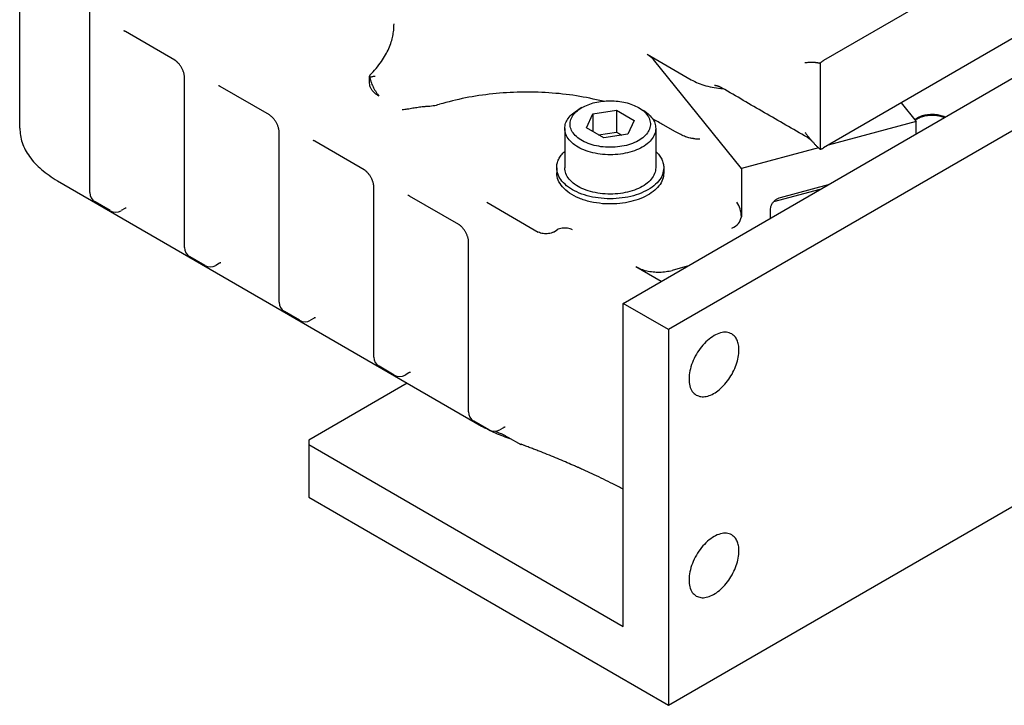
# Model space of a CAD drawing. Header units: inches. Extents: x -410 to 301, y -895 to 257.
# Tile 15 of 32: x -29 to 63, y -895 to -831. Entities that reach past the tile are written whole.
import ezdxf

# ---------------------------------------------------------------- set-up
doc = ezdxf.new("R2010")
doc.units = ezdxf.units.IN

# ---------------------------------------------------------------- blocks, each defined once
blk = doc.blocks.new('001_G21_BF_B3_20W_30W_Motor_verschmolzen__16', base_point=(-28.727, -894.962))
at = {"color": 7, "linetype": 'Continuous'}
for p, q in [((27.609, -857.44), (113.876, -807.511)), ((118.118, -809.967), (31.851, -859.896)), ((90.92, -817.118), (46.321, -842.931)), ((-28.727, -841.081), (-28.727, -817.84)), ((-22.182, -847.106), (-22.182, -826.311)), ((59.85, -826.946), (46.321, -834.776)), ((-14.258, -834.736), (-18.854, -832.076)), ((29.862, -834.192), (33.973, -836.571)), ((38.662, -844.867), (30.459, -834.686)), ((45.993, -835.017), (45.993, -843.055)), ((-13.343, -852.222), (-13.343, -836.32)), ((3.939, -836.872), (3.939, -836.235)), ((-5.419, -839.852), (-10.015, -837.191)), ((23.765, -839.165), (23.412, -839.367)), ((29.048, -839.165), (29.4, -839.367)), ((53.579, -838.731), (54.975, -840.464)), ((24.176, -841.051), (24.773, -839.76)), ((24.773, -839.76), (27.004, -839.414)), ((24.773, -839.76), (24.773, -841.397)), ((27.004, -839.414), (28.637, -840.359)), ((27.004, -839.414), (27.004, -841.453)), ((25.809, -841.996), (24.176, -841.051)), ((28.637, -840.359), (28.039, -841.65)), ((32.493, -841.434), (31.356, -840.776)), ((54.975, -840.464), (46.747, -842.684)), ((54.975, -841.601), (54.975, -840.464)), ((-4.504, -857.338), (-4.504, -841.436)), ((22.156, -841.113), (22.156, -844.783)), ((25.321, -841.714), (27.004, -841.453)), ((28.039, -841.65), (25.809, -841.996)), ((27.004, -841.453), (27.492, -841.735)), ((30.656, -841.113), (30.656, -844.783)), ((3.42, -844.967), (-1.177, -842.307)), ((45.849, -842.927), (38.662, -844.867)), ((21.406, -844.783), (21.406, -845.272)), ((31.406, -844.783), (31.406, -845.272)), ((31.851, -894.962), (118.118, -845.033)), ((38.662, -844.867), (38.662, -849.352)), ((-25.212, -845.992), (7.456, -864.9)), ((4.335, -862.453), (4.335, -846.551)), ((42.287, -847.558), (46.777, -846.346)), ((12.258, -850.083), (7.662, -847.423)), ((45.981, -846.807), (41.638, -847.979)), ((-20.269, -848.79), (-21.683, -847.972)), ((14.881, -848.002), (19.689, -850.785)), ((-18.913, -848.586), (-19.267, -848.79)), ((41.38, -849.469), (41.38, -848.618)), ((21.103, -850.785), (21.457, -850.58)), ((13.174, -867.569), (13.174, -851.667)), ((-11.43, -853.906), (-12.844, -853.087)), ((-10.074, -853.701), (-10.428, -853.906)), ((28.804, -854.014), (31.166, -855.381)), ((33.576, -853.986), (32.193, -854.36)), ((27.609, -887.613), (27.609, -857.44)), ((31.851, -859.896), (27.609, -857.44)), ((-2.591, -859.022), (-4.005, -858.203)), ((-1.235, -858.817), (-1.589, -859.022)), ((31.851, -859.896), (31.851, -894.962)), ((6.248, -864.137), (4.834, -863.319)), ((7.603, -863.933), (7.25, -864.137)), ((7.456, -864.9), (-1.736, -870.22)), ((7.456, -864.9), (14.386, -868.91)), ((15.087, -869.253), (13.673, -868.434)), ((16.442, -869.048), (16.089, -869.253)), ((-1.736, -870.22), (-1.736, -870.629)), ((16.861, -869.935), (18.063, -870.631)), ((-1.736, -870.629), (-1.736, -875.522)), ((-1.736, -870.629), (27.609, -887.613)), ((18.063, -870.555), (18.063, -870.631)), ((18.063, -870.631), (18.105, -870.606)), ((-1.736, -875.522), (31.851, -894.962))]:
    blk.add_line(p, q, dxfattribs=at)
for centre, start, end in [((-21.182, -847.106), 180, 239.93883), ((-19.768, -847.925), 239.93883, 300.06117), ((-12.343, -852.222), 180, 239.93883), ((-10.929, -853.04), 239.93883, 300.06117), ((-3.504, -857.338), 180, 239.93883), ((-2.09, -858.156), 239.93883, 300.06117), ((5.335, -862.453), 180, 239.93883), ((6.749, -863.272), 239.93883, 300.06117), ((14.174, -867.569), 180, 239.93883), ((15.588, -868.387), 239.93883, 300.06117)]:
    blk.add_arc(centre, 1, start, end, dxfattribs=at)
for points, knots in [([(3.971, -836.151), (4.17, -835.942), (4.559, -835.533), (5.043, -834.894), (5.436, -834.265), (5.739, -833.656), (5.962, -833.062), (6.111, -832.495), (6.205, -831.934), (6.217, -831.556), (6.223, -831.36)], [0, 0, 0, 0, 0.865165, 1.692376, 2.39965, 3.086412, 3.73106, 4.298144, 4.844664, 5.431902, 5.431902, 5.431902, 5.431902]), ([(-18.854, -832.076), (-18.858, -832.073), (-18.866, -832.069), (-18.877, -832.063), (-18.888, -832.057), (-18.898, -832.052), (-18.907, -832.048), (-18.916, -832.043), (-18.924, -832.04), (-18.932, -832.036), (-18.939, -832.033), (-18.946, -832.031), (-18.952, -832.029), (-18.957, -832.027), (-18.962, -832.025), (-18.967, -832.023), (-18.973, -832.021), (-18.977, -832.02), (-18.981, -832.019), (-18.984, -832.018), (-18.987, -832.018), (-18.99, -832.017), (-18.992, -832.017), (-18.993, -832.016), (-18.994, -832.016), (-18.995, -832.016), (-18.995, -832.016), (-18.995, -832.016), (-18.995, -832.016)], [0, 0, 0, 0, 0.0134871, 0.0262322, 0.038243, 0.0495264, 0.0600891, 0.0699371, 0.0790759, 0.0875106, 0.0952453, 0.1022841, 0.1086301, 0.1142861, 0.1192541, 0.1251732, 0.1304729, 0.1351604, 0.1392425, 0.1427253, 0.1456143, 0.1481733, 0.15022, 0.1517603, 0.1526317, 0.1532416, 0.1534832, 0.1537249, 0.1537249, 0.1537249, 0.1537249]), ([(29.862, -834.192), (29.978, -834.264), (30.199, -834.402), (30.375, -834.594), (30.459, -834.686)], [0, 0, 0, 0, 0.4083412, 0.7785681, 0.7785681, 0.7785681, 0.7785681]), ([(-13.343, -836.32), (-13.344, -836.295), (-13.345, -836.235), (-13.358, -836.136), (-13.381, -836.019), (-13.413, -835.903), (-13.453, -835.783), (-13.499, -835.67), (-13.556, -835.548), (-13.618, -835.434), (-13.69, -835.316), (-13.766, -835.205), (-13.846, -835.102), (-13.917, -835.022), (-13.973, -834.962), (-14.019, -834.918), (-14.064, -834.877), (-14.119, -834.831), (-14.183, -834.782), (-14.234, -834.75), (-14.258, -834.736)], [0, 0, 0, 0, 0.074817, 0.178367, 0.299452, 0.431504, 0.541513, 0.677138, 0.797812, 0.944617, 1.066284, 1.212379, 1.348415, 1.458796, 1.531532, 1.594915, 1.651101, 1.713388, 1.809758, 1.893288, 1.893288, 1.893288, 1.893288]), ([(44.579, -834.963), (44.628, -834.959), (44.727, -834.95), (44.876, -834.939), (45.026, -834.93), (45.152, -834.926), (45.253, -834.926), (45.329, -834.928), (45.406, -834.931), (45.484, -834.936), (45.564, -834.944), (45.629, -834.953), (45.682, -834.961), (45.721, -834.967), (45.763, -834.975), (45.79, -834.98), (45.804, -834.983)], [0, 0, 0, 0, 0.148362, 0.297504, 0.447541, 0.599024, 0.675542, 0.752186, 0.825478, 0.907747, 0.986892, 1.066581, 1.102468, 1.14758, 1.187588, 1.229859, 1.229859, 1.229859, 1.229859]), ([(45.804, -834.983), (45.812, -834.985), (45.828, -834.989), (45.851, -834.993), (45.874, -834.997), (45.898, -835.001), (45.923, -835.006), (45.942, -835.009), (45.958, -835.012), (45.97, -835.013), (45.982, -835.015), (45.989, -835.017), (45.993, -835.017)], [0, 0, 0, 0, 0.0259882, 0.0486167, 0.0692644, 0.0968096, 0.1208891, 0.1447309, 0.1566806, 0.1686218, 0.1806161, 0.1924827, 0.1924827, 0.1924827, 0.1924827]), ([(45.993, -835.017), (46, -835.011), (46.013, -834.999), (46.033, -834.982), (46.053, -834.965), (46.08, -834.943), (46.114, -834.916), (46.157, -834.884), (46.198, -834.854), (46.242, -834.825), (46.282, -834.799), (46.31, -834.783), (46.321, -834.776)], [0, 0, 0, 0, 0.0266991, 0.0535039, 0.0785149, 0.1062004, 0.1565274, 0.2096751, 0.2657367, 0.3103819, 0.3671577, 0.4078803, 0.4078803, 0.4078803, 0.4078803]), ([(3.971, -836.151), (3.966, -836.156), (3.956, -836.167), (3.946, -836.187), (3.94, -836.21), (3.939, -836.226), (3.939, -836.235)], [0, 0, 0, 0, 0.02184036, 0.04346336, 0.06677321, 0.09195435, 0.09195435, 0.09195435, 0.09195435]), ([(3.939, -836.235), (3.939, -836.243), (3.94, -836.261), (3.946, -836.29), (3.954, -836.321), (3.962, -836.343), (3.966, -836.354)], [0, 0, 0, 0, 0.025708, 0.0540705, 0.0870884, 0.1234496, 0.1234496, 0.1234496, 0.1234496]), ([(4.457, -836.258), (4.416, -836.261), (4.332, -836.269), (4.212, -836.289), (4.089, -836.316), (4.009, -836.341), (3.966, -836.354)], [0, 0, 0, 0, 0.1255307, 0.2509507, 0.3660097, 0.5018995, 0.5018995, 0.5018995, 0.5018995]), ([(3.966, -836.354), (3.973, -836.392), (3.986, -836.462), (4.013, -836.571), (4.043, -836.677), (4.091, -836.824), (4.161, -837.01), (4.259, -837.226), (4.376, -837.451), (4.512, -837.678), (4.661, -837.9), (4.769, -838.037), (4.818, -838.1)], [0, 0, 0, 0, 0.113708, 0.215836, 0.335812, 0.444463, 0.679915, 0.929131, 1.158371, 1.437841, 1.722835, 1.961109, 1.961109, 1.961109, 1.961109]), ([(-10.015, -837.191), (-10.02, -837.189), (-10.028, -837.184), (-10.041, -837.177), (-10.053, -837.171), (-10.065, -837.165), (-10.076, -837.16), (-10.087, -837.155), (-10.097, -837.151), (-10.106, -837.147), (-10.115, -837.144), (-10.121, -837.141), (-10.125, -837.14), (-10.128, -837.139), (-10.13, -837.138), (-10.133, -837.137), (-10.137, -837.136), (-10.141, -837.135), (-10.145, -837.134), (-10.148, -837.133), (-10.151, -837.133), (-10.153, -837.132), (-10.154, -837.132), (-10.155, -837.132), (-10.156, -837.132), (-10.156, -837.132), (-10.156, -837.132), (-10.156, -837.132)], [0, 0, 0, 0, 0.0151766, 0.0296154, 0.0433229, 0.0563052, 0.0685678, 0.0801161, 0.0909547, 0.1010879, 0.1105197, 0.1192534, 0.1211781, 0.1236639, 0.1266258, 0.1299786, 0.1336378, 0.1375191, 0.1415387, 0.1456137, 0.1481727, 0.1502194, 0.1517596, 0.1526216, 0.1532409, 0.1534826, 0.1537243, 0.1537243, 0.1537243, 0.1537243]), ([(3.939, -836.892), (3.939, -836.891), (3.939, -836.887), (3.939, -836.882), (3.939, -836.877), (3.939, -836.874), (3.939, -836.872)], [0, 0, 0, 0, 0.0050104, 0.01000952, 0.01500793, 0.02001495, 0.02001495, 0.02001495, 0.02001495]), ([(4.818, -838.1), (4.738, -838.051), (4.58, -837.954), (4.369, -837.776), (4.188, -837.577), (4.051, -837.36), (3.96, -837.129), (3.946, -836.97), (3.939, -836.892)], [0, 0, 0, 0, 0.279234, 0.556391, 0.825394, 1.08294, 1.324808, 1.559041, 1.559041, 1.559041, 1.559041]), ([(33.973, -836.571), (34.183, -836.681), (34.619, -836.909), (35.342, -837.146), (36.12, -837.323), (36.661, -837.374), (36.935, -837.4)], [0, 0, 0, 0, 0.711947, 1.473747, 2.274554, 3.100954, 3.100954, 3.100954, 3.100954]), ([(36.147, -837.104), (36.147, -837.104), (36.147, -837.104), (36.147, -837.104), (36.148, -837.104)], [0, 0, 0, 0, 0.0001684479, 0.0003368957, 0.0003368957, 0.0003368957, 0.0003368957]), ([(36.667, -837.257), (36.656, -837.252), (36.633, -837.241), (36.599, -837.227), (36.565, -837.214), (36.522, -837.198), (36.469, -837.18), (36.418, -837.164), (36.376, -837.152), (36.345, -837.144), (36.312, -837.136), (36.271, -837.126), (36.216, -837.115), (36.172, -837.108), (36.148, -837.104)], [0, 0, 0, 0, 0.0381601, 0.0762058, 0.1096353, 0.147144, 0.2129905, 0.2795685, 0.3067152, 0.3442279, 0.3762562, 0.408474, 0.4701673, 0.5436611, 0.5436611, 0.5436611, 0.5436611]), ([(36.803, -837.324), (36.792, -837.318), (36.772, -837.307), (36.74, -837.291), (36.706, -837.274), (36.68, -837.263), (36.667, -837.257)], [0, 0, 0, 0, 0.0367778, 0.0671362, 0.1088875, 0.1509041, 0.1509041, 0.1509041, 0.1509041]), ([(36.847, -837.349), (36.843, -837.346), (36.835, -837.342), (36.824, -837.336), (36.813, -837.33), (36.806, -837.326), (36.803, -837.324)], [0, 0, 0, 0, 0.0131352, 0.02615235, 0.03833656, 0.05066121, 0.05066121, 0.05066121, 0.05066121]), ([(36.848, -837.349), (36.848, -837.349), (36.848, -837.349), (36.848, -837.349), (36.848, -837.349), (36.847, -837.349), (36.847, -837.349), (36.847, -837.349), (36.847, -837.349), (36.847, -837.349), (36.847, -837.349)], [0, 0, 0, 0, 0.000164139, 0.000328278, 0.000492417, 0.000656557, 0.000820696, 0.000984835, 0.001148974, 0.001313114, 0.001313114, 0.001313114, 0.001313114]), ([(44.785, -841.943), (44.124, -841.56), (42.801, -840.795), (40.817, -839.646), (38.832, -838.498), (37.509, -837.732), (36.848, -837.349)], [0, 0, 0, 0, 2.292725, 4.58545, 6.878178, 9.1709, 9.1709, 9.1709, 9.1709]), ([(25.731, -838.57), (24.906, -838.389), (23.236, -838.022), (20.66, -837.757), (18.045, -837.692), (15.443, -837.855), (12.902, -838.215), (11.269, -838.646), (10.465, -838.858)], [0, 0, 0, 0, 2.53189, 5.128388, 7.753675, 10.370679, 12.942688, 15.43497, 15.43497, 15.43497, 15.43497]), ([(6.983, -839.353), (7.142, -839.335), (7.477, -839.296), (7.972, -839.207), (8.47, -839.124), (8.848, -839.074), (9.114, -839.051), (9.22, -839.046), (9.271, -839.044)], [0, 0, 0, 0, 0.479857, 1.011214, 1.509542, 1.993525, 2.154803, 2.310299, 2.310299, 2.310299, 2.310299]), ([(9.271, -839.044), (9.477, -839.031), (9.881, -839.007), (10.273, -838.907), (10.465, -838.858)], [0, 0, 0, 0, 0.616207, 1.210452, 1.210452, 1.210452, 1.210452]), ([(29.048, -839.165), (29.239, -839.288), (29.597, -839.52), (29.986, -839.993), (30.18, -840.516), (30.144, -841.06), (29.885, -841.569), (29.439, -842.015), (28.835, -842.385), (28.103, -842.663), (27.281, -842.836), (26.413, -842.895), (25.545, -842.838), (24.722, -842.666), (23.989, -842.39), (23.382, -842.022), (22.933, -841.576), (22.672, -841.068), (22.632, -840.524), (22.823, -840.001), (23.209, -839.527), (23.565, -839.294), (23.755, -839.17)], [0, 0, 0, 0, 0.678916, 1.272884, 1.803044, 2.314315, 2.860284, 3.479242, 4.184877, 4.970653, 5.816578, 6.694603, 7.572883, 8.419547, 9.206453, 9.913444, 10.533724, 11.080609, 11.592023, 12.121483, 12.714216, 13.391753, 13.391753, 13.391753, 13.391753]), ([(23.755, -839.17), (23.756, -839.169), (23.76, -839.168), (23.763, -839.166), (23.765, -839.165)], [0, 0, 0, 0, 0.00569243, 0.01139012, 0.01139012, 0.01139012, 0.01139012]), ([(23.765, -839.165), (23.951, -839.07), (24.339, -838.872), (24.987, -838.683), (25.683, -838.561), (26.406, -838.521), (27.13, -838.561), (27.826, -838.683), (28.474, -838.872), (28.862, -839.07), (29.048, -839.165)], [0, 0, 0, 0, 0.627048, 1.302997, 2.014057, 2.743401, 3.472745, 4.183806, 4.859755, 5.486802, 5.486802, 5.486802, 5.486802]), ([(-4.504, -841.436), (-4.505, -841.411), (-4.506, -841.351), (-4.516, -841.272), (-4.529, -841.199), (-4.542, -841.139), (-4.558, -841.077), (-4.582, -840.995), (-4.616, -840.896), (-4.663, -840.779), (-4.719, -840.661), (-4.783, -840.543), (-4.853, -840.428), (-4.925, -840.324), (-5.003, -840.224), (-5.085, -840.128), (-5.176, -840.036), (-5.264, -839.959), (-5.344, -839.898), (-5.396, -839.866), (-5.419, -839.852)], [0, 0, 0, 0, 0.074817, 0.178367, 0.240264, 0.296096, 0.362547, 0.431546, 0.55206, 0.677181, 0.810088, 0.94466, 1.079334, 1.212423, 1.325078, 1.45884, 1.591567, 1.71339, 1.80976, 1.89329, 1.89329, 1.89329, 1.89329]), ([(22.156, -841.113), (22.173, -840.95), (22.208, -840.613), (22.475, -840.142), (22.874, -839.711), (23.219, -839.49), (23.401, -839.374)], [0, 0, 0, 0, 0.48678, 1.007758, 1.586634, 2.233394, 2.233394, 2.233394, 2.233394]), ([(23.401, -839.374), (23.403, -839.372), (23.407, -839.37), (23.411, -839.368), (23.412, -839.367)], [0, 0, 0, 0, 0.00645142, 0.01290881, 0.01290881, 0.01290881, 0.01290881]), ([(29.4, -839.367), (29.584, -839.484), (29.933, -839.705), (30.335, -840.137), (30.605, -840.61), (30.64, -840.949), (30.656, -841.113)], [0, 0, 0, 0, 0.650951, 1.233329, 1.757108, 2.246226, 2.246226, 2.246226, 2.246226]), ([(57.658, -840.048), (57.506, -839.993), (57.192, -839.879), (56.684, -839.813), (56.163, -839.816), (55.662, -839.9), (55.208, -840.048), (54.957, -840.216), (54.839, -840.295)], [0, 0, 0, 0, 0.483626, 1.000458, 1.527783, 2.041369, 2.518986, 2.944263, 2.944263, 2.944263, 2.944263]), ([(57.576, -840.096), (57.428, -840.048), (57.125, -839.948), (56.64, -839.893), (56.146, -839.9), (55.671, -839.981), (55.239, -840.118), (54.995, -840.272), (54.88, -840.346)], [0, 0, 0, 0, 0.464566, 0.956322, 1.455659, 1.941989, 2.396422, 2.804699, 2.804699, 2.804699, 2.804699]), ([(-28.727, -841.081), (-28.68, -841.541), (-28.582, -842.494), (-27.828, -843.822), (-26.702, -845.038), (-25.727, -845.662), (-25.212, -845.992)], [0, 0, 0, 0, 1.374439, 2.845435, 4.479908, 6.306053, 6.306053, 6.306053, 6.306053]), ([(31.356, -840.776), (31.199, -840.687), (30.881, -840.506), (30.555, -840.34), (30.391, -840.257)], [0, 0, 0, 0, 0.543358, 1.096337, 1.096337, 1.096337, 1.096337]), ([(30.656, -841.113), (30.634, -841.3), (30.588, -841.69), (30.237, -842.221), (29.721, -842.686), (29.041, -843.069), (28.237, -843.355), (27.344, -843.533), (26.406, -843.593), (25.468, -843.533), (24.576, -843.355), (23.772, -843.069), (23.092, -842.686), (22.576, -842.221), (22.225, -841.69), (22.179, -841.3), (22.156, -841.113)], [0, 0, 0, 0, 0.557631, 1.165171, 1.853572, 2.631109, 3.488568, 4.405097, 5.352819, 6.300542, 7.21707, 8.074529, 8.852067, 9.540467, 10.148008, 10.705639, 10.705639, 10.705639, 10.705639]), ([(34.186, -842.066), (34.075, -842.055), (33.822, -842.028), (33.421, -841.89), (32.965, -841.696), (32.655, -841.524), (32.493, -841.434)], [0, 0, 0, 0, 0.333558, 0.761103, 1.265354, 1.821715, 1.821715, 1.821715, 1.821715]), ([(44.579, -841.487), (44.636, -841.558), (44.75, -841.7), (44.923, -841.913), (45.097, -842.122), (45.215, -842.259), (45.273, -842.327)], [0, 0, 0, 0, 0.273693, 0.546473, 0.822455, 1.089861, 1.089861, 1.089861, 1.089861]), ([(44.785, -841.943), (44.785, -841.943), (44.785, -841.943), (44.785, -841.943), (44.785, -841.943), (44.785, -841.943), (44.785, -841.943), (44.785, -841.943), (44.785, -841.943), (44.785, -841.943), (44.785, -841.943)], [0, 0, 0, 0, 0.00000231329, 0.00000462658, 0.00000693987, 0.00000925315, 0.00001156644, 0.00001387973, 0.00001619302, 0.00001850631, 0.00001850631, 0.00001850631, 0.00001850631]), ([(45.273, -842.327), (45.259, -842.311), (45.232, -842.281), (45.186, -842.236), (45.137, -842.191), (45.081, -842.144), (45.021, -842.097), (44.965, -842.057), (44.916, -842.024), (44.877, -841.999), (44.834, -841.972), (44.803, -841.954), (44.785, -841.943)], [0, 0, 0, 0, 0.0642214, 0.1210596, 0.1939873, 0.2623083, 0.3406253, 0.4227543, 0.4692059, 0.5167588, 0.562127, 0.6235286, 0.6235286, 0.6235286, 0.6235286]), ([(-1.177, -842.307), (-1.179, -842.306), (-1.183, -842.303), (-1.19, -842.299), (-1.198, -842.295), (-1.206, -842.291), (-1.214, -842.287), (-1.222, -842.282), (-1.231, -842.278), (-1.24, -842.274), (-1.25, -842.27), (-1.259, -842.266), (-1.268, -842.262), (-1.276, -842.259), (-1.282, -842.257), (-1.286, -842.256), (-1.289, -842.255), (-1.291, -842.254), (-1.295, -842.253), (-1.298, -842.252), (-1.302, -842.251), (-1.306, -842.25), (-1.309, -842.249), (-1.312, -842.248), (-1.314, -842.248), (-1.315, -842.248), (-1.316, -842.248), (-1.317, -842.247), (-1.317, -842.247), (-1.318, -842.247), (-1.318, -842.247)], [0, 0, 0, 0, 0.0075031, 0.015523, 0.024008, 0.0329071, 0.0421693, 0.0517445, 0.0615828, 0.0716351, 0.0825772, 0.0928036, 0.1023213, 0.1111362, 0.119254, 0.1211787, 0.1236646, 0.1266264, 0.1299793, 0.1336384, 0.1375197, 0.1415393, 0.1456143, 0.1481733, 0.15022, 0.1517603, 0.1526316, 0.1532416, 0.1534832, 0.1537249, 0.1537249, 0.1537249, 0.1537249]), ([(34.186, -842.066), (34.245, -842.067), (34.358, -842.069), (34.517, -842.073), (34.658, -842.079), (34.744, -842.088), (34.784, -842.093)], [0, 0, 0, 0, 0.1770672, 0.3391305, 0.4776708, 0.5984204, 0.5984204, 0.5984204, 0.5984204]), ([(45.273, -842.327), (45.331, -842.392), (45.446, -842.522), (45.624, -842.709), (45.805, -842.889), (45.931, -843), (45.993, -843.055)], [0, 0, 0, 0, 0.262387, 0.520083, 0.774913, 1.0246, 1.0246, 1.0246, 1.0246]), ([(45.993, -843.055), (46.023, -843.049), (46.078, -843.038), (46.162, -843.009), (46.243, -842.975), (46.296, -842.945), (46.321, -842.931)], [0, 0, 0, 0, 0.0898285, 0.1683553, 0.2665261, 0.352497, 0.352497, 0.352497, 0.352497]), ([(21.406, -844.783), (21.416, -844.648), (21.435, -844.374), (21.59, -843.976), (21.827, -843.593), (22.044, -843.372), (22.156, -843.258)], [0, 0, 0, 0, 0.402974, 0.82068, 1.265357, 1.745339, 1.745339, 1.745339, 1.745339]), ([(30.656, -843.258), (30.769, -843.372), (30.986, -843.593), (31.223, -843.976), (31.378, -844.374), (31.397, -844.648), (31.406, -844.783)], [0, 0, 0, 0, 0.479983, 0.924659, 1.342366, 1.745339, 1.745339, 1.745339, 1.745339]), ([(31.406, -844.783), (31.38, -845.002), (31.326, -845.461), (30.913, -846.086), (30.306, -846.633), (29.506, -847.083), (28.56, -847.421), (27.51, -847.629), (26.406, -847.7), (25.303, -847.629), (24.253, -847.421), (23.307, -847.083), (22.507, -846.633), (21.9, -846.086), (21.487, -845.461), (21.433, -845.002), (21.406, -844.783)], [0, 0, 0, 0, 0.656036, 1.37079, 2.180673, 3.095423, 4.104198, 5.182467, 6.297434, 7.412402, 8.490671, 9.499446, 10.414196, 11.224079, 11.938833, 12.594869, 12.594869, 12.594869, 12.594869]), ([(30.656, -844.783), (30.634, -844.969), (30.588, -845.359), (30.237, -845.891), (29.721, -846.355), (29.041, -846.738), (28.237, -847.025), (27.344, -847.202), (26.406, -847.263), (25.468, -847.202), (24.576, -847.025), (23.772, -846.738), (23.092, -846.355), (22.576, -845.891), (22.225, -845.359), (22.179, -844.969), (22.156, -844.783)], [0, 0, 0, 0, 0.557631, 1.165171, 1.853572, 2.631109, 3.488568, 4.405097, 5.352819, 6.300542, 7.21707, 8.074529, 8.852067, 9.540467, 10.148008, 10.705639, 10.705639, 10.705639, 10.705639]), ([(4.335, -846.551), (4.334, -846.524), (4.332, -846.464), (4.32, -846.369), (4.298, -846.255), (4.266, -846.138), (4.224, -846.015), (4.176, -845.894), (4.118, -845.772), (4.054, -845.655), (3.986, -845.544), (3.909, -845.433), (3.831, -845.333), (3.762, -845.254), (3.705, -845.195), (3.659, -845.15), (3.613, -845.108), (3.57, -845.072), (3.528, -845.039), (3.489, -845.011), (3.454, -844.988), (3.431, -844.974), (3.42, -844.967)], [0, 0, 0, 0, 0.082756, 0.178368, 0.28694, 0.431503, 0.541513, 0.677138, 0.823057, 0.944616, 1.07929, 1.212379, 1.348416, 1.458797, 1.528121, 1.594915, 1.651102, 1.713388, 1.764738, 1.812924, 1.854756, 1.893321, 1.893321, 1.893321, 1.893321]), ([(21.944, -846.577), (21.788, -846.374), (21.49, -845.987), (21.434, -845.503), (21.406, -845.272)], [0, 0, 0, 0, 0.750426, 1.434884, 1.434884, 1.434884, 1.434884]), ([(31.406, -845.272), (31.383, -845.481), (31.333, -845.917), (30.959, -846.517), (30.403, -847.048), (29.667, -847.494), (28.79, -847.841), (27.808, -848.071), (26.764, -848.186), (26.055, -848.153), (25.699, -848.137)], [0, 0, 0, 0, 0.625324, 1.302075, 2.063539, 2.92059, 3.866205, 4.881074, 5.938113, 7.006072, 7.006072, 7.006072, 7.006072]), ([(25.699, -848.137), (25.311, -848.089), (24.557, -847.998), (23.515, -847.66), (22.613, -847.216), (22.157, -846.781), (21.944, -846.577)], [0, 0, 0, 0, 1.171394, 2.273607, 3.273383, 4.153712, 4.153712, 4.153712, 4.153712]), ([(7.662, -847.423), (7.659, -847.421), (7.652, -847.417), (7.642, -847.411), (7.632, -847.406), (7.623, -847.401), (7.614, -847.397), (7.606, -847.393), (7.599, -847.39), (7.591, -847.386), (7.584, -847.383), (7.577, -847.38), (7.571, -847.378), (7.565, -847.376), (7.56, -847.374), (7.556, -847.372), (7.552, -847.371), (7.55, -847.371), (7.547, -847.37), (7.544, -847.369), (7.541, -847.368), (7.537, -847.367), (7.533, -847.366), (7.53, -847.365), (7.527, -847.364), (7.525, -847.364), (7.523, -847.363), (7.522, -847.363), (7.522, -847.363), (7.521, -847.363), (7.521, -847.363), (7.521, -847.363)], [0, 0, 0, 0, 0.0122237, 0.023777, 0.0346646, 0.0448907, 0.0544589, 0.0633728, 0.071635, 0.0800871, 0.0879817, 0.0953239, 0.1021183, 0.1083689, 0.1140798, 0.1192543, 0.121179, 0.1236648, 0.1266267, 0.1299795, 0.1336387, 0.13752, 0.1415396, 0.1456146, 0.1481736, 0.1502203, 0.1517605, 0.1523664, 0.1532418, 0.1534835, 0.1537251, 0.1537251, 0.1537251, 0.1537251]), ([(38.662, -849.352), (38.635, -849.104), (38.585, -848.628), (38.351, -848.212), (38.239, -848.012)], [0, 0, 0, 0, 0.738381, 1.418265, 1.418265, 1.418265, 1.418265]), ([(41.38, -848.618), (41.387, -848.544), (41.401, -848.39), (41.497, -848.169), (41.641, -847.962), (41.829, -847.784), (42.045, -847.64), (42.207, -847.585), (42.287, -847.558)], [0, 0, 0, 0, 0.221561, 0.460496, 0.713301, 0.973539, 1.233363, 1.485, 1.485, 1.485, 1.485]), ([(-18.772, -848.545), (-18.772, -848.545), (-18.772, -848.545), (-18.772, -848.545), (-18.773, -848.545), (-18.773, -848.545), (-18.774, -848.545), (-18.774, -848.545), (-18.775, -848.545), (-18.776, -848.545), (-18.777, -848.545), (-18.779, -848.545), (-18.78, -848.545), (-18.782, -848.545), (-18.783, -848.545), (-18.784, -848.545), (-18.786, -848.545), (-18.788, -848.545), (-18.792, -848.545), (-18.796, -848.546), (-18.8, -848.546), (-18.804, -848.547), (-18.808, -848.547), (-18.813, -848.548), (-18.818, -848.549), (-18.824, -848.55), (-18.83, -848.552), (-18.837, -848.553), (-18.843, -848.555), (-18.85, -848.557), (-18.857, -848.56), (-18.863, -848.562), (-18.869, -848.564), (-18.874, -848.566), (-18.88, -848.569), (-18.885, -848.571), (-18.889, -848.573), (-18.894, -848.575), (-18.898, -848.577), (-18.902, -848.579), (-18.906, -848.582), (-18.91, -848.584), (-18.912, -848.585), (-18.913, -848.586)], [0, 0, 0, 0, 0.0001076, 0.0002152, 0.0005914, 0.0008512, 0.0016155, 0.002318, 0.0029064, 0.0033284, 0.0050113, 0.0066394, 0.0081772, 0.0095891, 0.0108393, 0.0118919, 0.0127108, 0.016045, 0.0196283, 0.0234566, 0.0275256, 0.0318317, 0.0363714, 0.0411413, 0.0461385, 0.0523715, 0.0587919, 0.065395, 0.0721763, 0.0791318, 0.0862576, 0.0935499, 0.0995175, 0.1053156, 0.1109362, 0.1163714, 0.1216126, 0.1266509, 0.1314772, 0.136082, 0.1404557, 0.1445882, 0.1484694, 0.1484694, 0.1484694, 0.1484694]), ([(37.755, -850.412), (37.994, -850.297), (38.454, -850.075), (38.594, -849.586), (38.662, -849.352)], [0, 0, 0, 0, 0.756954, 1.455578, 1.455578, 1.455578, 1.455578]), ([(13.174, -851.667), (13.173, -851.654), (13.173, -851.628), (13.17, -851.586), (13.166, -851.539), (13.156, -851.467), (13.136, -851.367), (13.104, -851.25), (13.063, -851.131), (13.014, -851.009), (12.957, -850.888), (12.895, -850.774), (12.827, -850.663), (12.755, -850.559), (12.675, -850.455), (12.59, -850.356), (12.498, -850.264), (12.408, -850.186), (12.331, -850.127), (12.28, -850.096), (12.258, -850.083)], [0, 0, 0, 0, 0.038185, 0.079637, 0.125219, 0.178401, 0.299486, 0.431537, 0.541547, 0.677172, 0.823091, 0.94465, 1.066318, 1.212413, 1.325067, 1.458829, 1.604165, 1.713378, 1.81777, 1.893277, 1.893277, 1.893277, 1.893277]), ([(21.103, -850.785), (21.035, -850.818), (20.893, -850.888), (20.652, -850.941), (20.396, -850.961), (20.14, -850.941), (19.899, -850.888), (19.757, -850.818), (19.689, -850.785)], [0, 0, 0, 0, 0.226612, 0.474627, 0.734197, 0.993766, 1.241781, 1.468393, 1.468393, 1.468393, 1.468393]), ([(22.871, -850.58), (22.803, -850.547), (22.66, -850.477), (22.419, -850.424), (22.164, -850.404), (21.908, -850.424), (21.667, -850.477), (21.525, -850.547), (21.457, -850.58)], [0, 0, 0, 0, 0.226612, 0.474627, 0.734197, 0.993766, 1.241781, 1.468393, 1.468393, 1.468393, 1.468393]), ([(-9.933, -853.661), (-9.933, -853.661), (-9.933, -853.661), (-9.934, -853.661), (-9.934, -853.661), (-9.934, -853.661), (-9.935, -853.661), (-9.936, -853.661), (-9.937, -853.661), (-9.938, -853.661), (-9.94, -853.661), (-9.941, -853.661), (-9.943, -853.661), (-9.944, -853.661), (-9.945, -853.661), (-9.947, -853.661), (-9.949, -853.661), (-9.953, -853.661), (-9.957, -853.661), (-9.961, -853.662), (-9.965, -853.662), (-9.97, -853.663), (-9.974, -853.664), (-9.979, -853.665), (-9.983, -853.665), (-9.987, -853.666), (-9.991, -853.667), (-9.995, -853.668), (-9.999, -853.669), (-10.004, -853.671), (-10.009, -853.672), (-10.014, -853.674), (-10.019, -853.676), (-10.024, -853.678), (-10.029, -853.679), (-10.033, -853.681), (-10.038, -853.683), (-10.042, -853.685), (-10.047, -853.687), (-10.052, -853.69), (-10.058, -853.692), (-10.063, -853.695), (-10.069, -853.698), (-10.072, -853.7), (-10.074, -853.701)], [0, 0, 0, 0, 0.0001076, 0.0002152, 0.0004823, 0.0008512, 0.0015078, 0.002334, 0.0033284, 0.0050113, 0.0066394, 0.0081772, 0.0095891, 0.0108393, 0.0118919, 0.0127108, 0.0159457, 0.0194524, 0.0232268, 0.027265, 0.0316644, 0.0362787, 0.0411045, 0.0461385, 0.0497075, 0.0535528, 0.0576681, 0.0620471, 0.0666838, 0.0715728, 0.0767087, 0.0820865, 0.0877019, 0.0935504, 0.0978529, 0.1024425, 0.1073102, 0.1124471, 0.1178445, 0.1234945, 0.1293891, 0.135521, 0.1418834, 0.1484698, 0.1484698, 0.1484698, 0.1484698]), ([(28.804, -854.014), (28.959, -854.093), (29.283, -854.258), (29.825, -854.413), (30.407, -854.509), (31.011, -854.532), (31.613, -854.492), (32.002, -854.403), (32.193, -854.36)], [0, 0, 0, 0, 0.522707, 1.087633, 1.682158, 2.290897, 2.897243, 3.48479, 3.48479, 3.48479, 3.48479]), ([(-1.095, -858.777), (-1.095, -858.777), (-1.095, -858.777), (-1.095, -858.777), (-1.095, -858.776), (-1.095, -858.776), (-1.096, -858.776), (-1.097, -858.776), (-1.097, -858.776), (-1.098, -858.776), (-1.099, -858.776), (-1.101, -858.776), (-1.103, -858.776), (-1.104, -858.776), (-1.105, -858.776), (-1.106, -858.776), (-1.108, -858.776), (-1.111, -858.776), (-1.114, -858.777), (-1.118, -858.777), (-1.122, -858.777), (-1.126, -858.778), (-1.131, -858.779), (-1.136, -858.779), (-1.141, -858.781), (-1.147, -858.782), (-1.154, -858.784), (-1.161, -858.785), (-1.169, -858.787), (-1.176, -858.79), (-1.183, -858.792), (-1.191, -858.795), (-1.198, -858.798), (-1.205, -858.801), (-1.213, -858.805), (-1.22, -858.809), (-1.228, -858.813), (-1.233, -858.815), (-1.235, -858.817)], [0, 0, 0, 0, 0.0001076, 0.0002152, 0.0004795, 0.0008512, 0.0016155, 0.002318, 0.0029064, 0.0033284, 0.0050113, 0.0066394, 0.0081772, 0.0095891, 0.0108393, 0.0118919, 0.0127108, 0.016045, 0.0196283, 0.0234566, 0.0275256, 0.0318317, 0.0363714, 0.0411413, 0.0461385, 0.053158, 0.0603387, 0.067675, 0.0751615, 0.0827926, 0.0905632, 0.0984682, 0.1065027, 0.1146622, 0.1229424, 0.1313392, 0.139849, 0.1484683, 0.1484683, 0.1484683, 0.1484683]), ([(37.747, -860.293), (37.588, -860.229), (37.252, -860.093), (36.661, -860.181), (36.059, -860.447), (35.461, -860.894), (34.906, -861.485), (34.429, -862.185), (34.06, -862.947), (33.823, -863.723), (33.734, -864.464), (33.803, -865.119), (34.022, -865.675), (34.306, -865.899), (34.441, -866.005)], [0, 0, 0, 0, 0.50518, 1.070257, 1.726265, 2.473631, 3.291917, 4.148477, 5.005037, 5.823323, 6.570689, 7.226697, 7.791774, 8.296954, 8.296954, 8.296954, 8.296954]), ([(38.427, -861.798), (38.42, -861.631), (38.406, -861.314), (38.272, -860.881), (38.061, -860.52), (37.849, -860.367), (37.747, -860.293)], [0, 0, 0, 0, 0.499955, 0.947188, 1.34946, 1.725173, 1.725173, 1.725173, 1.725173]), ([(34.441, -866.005), (34.582, -866.064), (34.878, -866.189), (35.4, -866.144), (35.94, -865.948), (36.486, -865.599), (37.008, -865.122), (37.482, -864.539), (37.882, -863.882), (38.183, -863.186), (38.385, -862.488), (38.413, -862.021), (38.427, -861.798)], [0, 0, 0, 0, 0.453849, 0.952527, 1.522405, 2.168632, 2.880642, 3.637804, 4.413782, 5.180071, 5.909266, 6.578474, 6.578474, 6.578474, 6.578474]), ([(7.744, -863.892), (7.744, -863.892), (7.744, -863.892), (7.744, -863.892), (7.744, -863.892), (7.743, -863.892), (7.743, -863.892), (7.742, -863.892), (7.741, -863.892), (7.74, -863.892), (7.738, -863.892), (7.736, -863.892), (7.734, -863.892), (7.732, -863.892), (7.729, -863.892), (7.727, -863.892), (7.724, -863.893), (7.72, -863.893), (7.717, -863.893), (7.714, -863.894), (7.71, -863.894), (7.707, -863.895), (7.704, -863.895), (7.701, -863.896), (7.697, -863.896), (7.692, -863.898), (7.685, -863.899), (7.677, -863.901), (7.67, -863.903), (7.663, -863.906), (7.656, -863.908), (7.648, -863.911), (7.641, -863.914), (7.633, -863.917), (7.626, -863.921), (7.618, -863.924), (7.611, -863.928), (7.606, -863.931), (7.603, -863.933)], [0, 0, 0, 0, 0.0001076, 0.0002152, 0.0004795, 0.0008512, 0.0015078, 0.002334, 0.0033284, 0.0046691, 0.006281, 0.0081607, 0.010305, 0.0127107, 0.0151, 0.0177539, 0.0206684, 0.0238399, 0.027265, 0.0308125, 0.0342238, 0.0374807, 0.0405647, 0.043457, 0.0461387, 0.0531582, 0.0603389, 0.0676752, 0.0751617, 0.0827928, 0.0905634, 0.0984684, 0.1065029, 0.1146624, 0.1229426, 0.1313394, 0.1398492, 0.1484685, 0.1484685, 0.1484685, 0.1484685]), ([(17.157, -870.107), (16.665, -869.94), (15.708, -869.617), (14.817, -869.141), (14.386, -868.91)], [0, 0, 0, 0, 1.557366, 3.023473, 3.023473, 3.023473, 3.023473]), ([(14.386, -868.91), (14.431, -868.926), (14.521, -868.957), (14.61, -868.988), (14.655, -869.003)], [0, 0, 0, 0, 0.1426041, 0.2851908, 0.2851908, 0.2851908, 0.2851908]), ([(15.691, -869.382), (15.714, -869.391), (15.759, -869.409), (15.804, -869.427), (15.826, -869.437)], [0, 0, 0, 0, 0.0729222, 0.1457687, 0.1457687, 0.1457687, 0.1457687]), ([(15.826, -869.437), (15.913, -869.473), (16.086, -869.545), (16.344, -869.663), (16.603, -869.791), (16.774, -869.886), (16.861, -869.935)], [0, 0, 0, 0, 0.280959, 0.563237, 0.850317, 1.148739, 1.148739, 1.148739, 1.148739]), ([(16.583, -869.008), (16.583, -869.008), (16.583, -869.008), (16.583, -869.008), (16.583, -869.008), (16.582, -869.008), (16.582, -869.008), (16.581, -869.008), (16.58, -869.008), (16.578, -869.008), (16.577, -869.008), (16.575, -869.008), (16.573, -869.008), (16.571, -869.008), (16.568, -869.008), (16.566, -869.008), (16.563, -869.008), (16.56, -869.008), (16.557, -869.009), (16.553, -869.009), (16.55, -869.01), (16.546, -869.01), (16.542, -869.011), (16.537, -869.012), (16.531, -869.013), (16.525, -869.015), (16.519, -869.016), (16.512, -869.018), (16.505, -869.02), (16.499, -869.022), (16.491, -869.025), (16.483, -869.028), (16.475, -869.032), (16.467, -869.035), (16.459, -869.039), (16.45, -869.044), (16.445, -869.047), (16.442, -869.048)], [0, 0, 0, 0, 0.0001076, 0.0002152, 0.0004823, 0.0008512, 0.0014879, 0.0023143, 0.0033284, 0.0046691, 0.006281, 0.0081607, 0.010305, 0.0127107, 0.0148602, 0.0172867, 0.0199855, 0.0229518, 0.0261812, 0.0296696, 0.033413, 0.0374078, 0.0416507, 0.0461387, 0.0523717, 0.058792, 0.0653951, 0.0721765, 0.079132, 0.0862577, 0.0935501, 0.1024966, 0.1115333, 0.1206545, 0.1298543, 0.1391274, 0.1484683, 0.1484683, 0.1484683, 0.1484683]), ([(18.087, -870.6), (18.085, -870.599), (18.081, -870.597), (18.076, -870.594), (18.072, -870.589), (18.069, -870.583), (18.066, -870.577), (18.064, -870.57), (18.063, -870.562), (18.063, -870.557), (18.063, -870.555)], [0, 0, 0, 0, 0.00535005, 0.01185304, 0.01796882, 0.02436384, 0.03110757, 0.03828637, 0.04670951, 0.05408615, 0.05408615, 0.05408615, 0.05408615]), ([(27.609, -874.781), (27.454, -874.701), (27.139, -874.537), (26.525, -874.226), (25.782, -873.859), (24.929, -873.452), (24.288, -873.157), (23.858, -872.963), (23.634, -872.863), (23.466, -872.788), (23.345, -872.735), (23.251, -872.693), (23.166, -872.656), (23.051, -872.606), (22.915, -872.546), (22.568, -872.395), (22.031, -872.166), (21.294, -871.857), (20.533, -871.547), (19.883, -871.288), (19.354, -871.081), (19.011, -870.949), (18.731, -870.842), (18.554, -870.775), (18.411, -870.721), (18.294, -870.677), (18.186, -870.637), (18.114, -870.61), (18.087, -870.6)], [0, 0, 0, 0, 0.522302, 1.066376, 2.062878, 3.009147, 3.90274, 4.178826, 4.426307, 4.637127, 4.730217, 4.823309, 4.943767, 5.010551, 5.199562, 5.388205, 6.147559, 6.950133, 7.786144, 8.61389, 9.046875, 9.492348, 9.716574, 9.944725, 10.05953, 10.174392, 10.319994, 10.406457, 10.406457, 10.406457, 10.406457]), ([(37.747, -879.049), (37.588, -878.985), (37.252, -878.85), (36.661, -878.937), (36.059, -879.203), (35.461, -879.65), (34.906, -880.241), (34.429, -880.941), (34.06, -881.704), (33.823, -882.479), (33.734, -883.22), (33.803, -883.875), (34.022, -884.431), (34.306, -884.655), (34.441, -884.761)], [0, 0, 0, 0, 0.50518, 1.070257, 1.726265, 2.473631, 3.291917, 4.148477, 5.005037, 5.823323, 6.570689, 7.226697, 7.791774, 8.296954, 8.296954, 8.296954, 8.296954]), ([(38.427, -880.554), (38.42, -880.387), (38.406, -880.071), (38.272, -879.637), (38.061, -879.277), (37.849, -879.123), (37.747, -879.049)], [0, 0, 0, 0, 0.499955, 0.947188, 1.34946, 1.725173, 1.725173, 1.725173, 1.725173]), ([(34.441, -884.761), (34.582, -884.821), (34.878, -884.945), (35.4, -884.9), (35.94, -884.704), (36.486, -884.355), (37.008, -883.878), (37.482, -883.295), (37.882, -882.638), (38.183, -881.942), (38.385, -881.244), (38.413, -880.778), (38.427, -880.554)], [0, 0, 0, 0, 0.453849, 0.952527, 1.522405, 2.168632, 2.880642, 3.637804, 4.413782, 5.180071, 5.909266, 6.578474, 6.578474, 6.578474, 6.578474])]:
    blk.add_open_spline(points, degree=3, knots=knots, dxfattribs=at)
blk = doc.blocks.new('001_G21_BF_B3_20W_30W_Motor_verschmolzen__18', base_point=(-32.485, -894.962))
blk.add_blockref('001_G21_BF_B3_20W_30W_Motor_verschmolzen__16', (-28.727, -894.962))
blk = doc.blocks.new('ISOC', base_point=(30.614, -775))
blk.add_blockref('001_G21_BF_B3_20W_30W_Motor_verschmolzen__18', (-32.485, -894.962))

msp = doc.modelspace()

# ---------------------------------------------------------------- block references
msp.add_blockref('ISOC', (30.614, -775))

doc.saveas('drawing.dxf')
